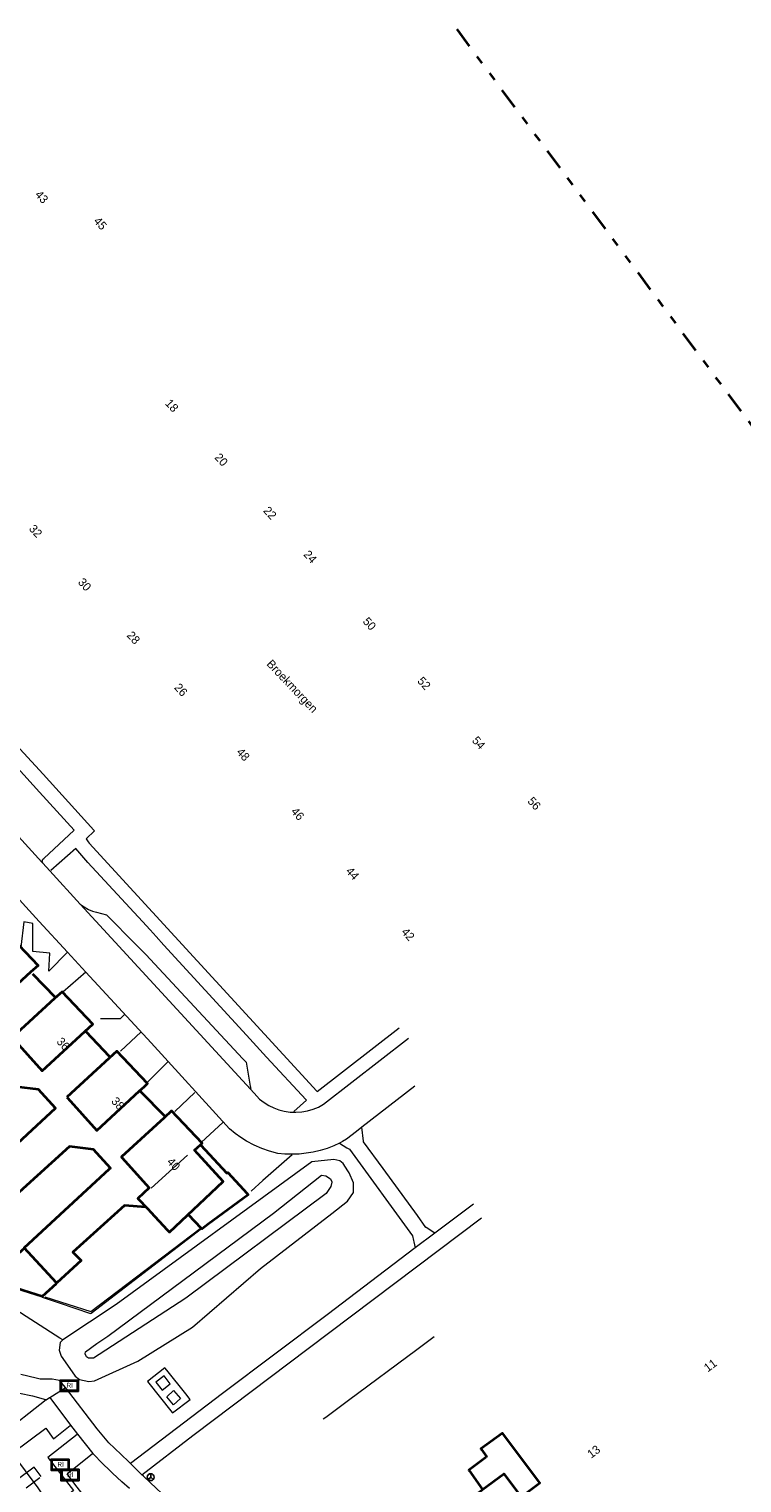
# Model space of a CAD drawing. Header units: metres. Extents: x 169249 to 194689, y 406250 to 412203.
# Tile 35 of 256: x 170054 to 170138, y 406869 to 407041. Entities that reach past the tile are written whole.
import ezdxf
from ezdxf.enums import TextEntityAlignment as Align

# ---------------------------------------------------------------- set-up
doc = ezdxf.new("R2010")
doc.units = ezdxf.units.M
doc.linetypes.add('BGT_NLCS_N264$0$AL-TEKENBLADGRENS', pattern=[11.5, 2.5, -1.5, 1, -1.5, 1, -1.5, 2.5])
doc.linetypes.add('BGT_NLCS_N264$0$AM-AS', pattern=[16, 10, -2, 2, -2])
doc.layers.get('0').update_dxf_attribs({"linetype": 'CONTINUOUS'})
for name, color, linetype, lineweight in [('BGT_NLCS_N264$0$B-WE-AM-AS_KUNSTWERK_DUIKER-GV', 252, 'BGT_NLCS_N264$0$AM-AS', 18), ('BGT_NLCS_N264$0$B-WE-GW-TALUD_KRUIN-G', 252, 'CONTINUOUS', 18), ('BGT_NLCS_N264$0$B-WE-GW-TALUD_TEEN-G', 252, 'CONTINUOUS', 18), ('BGT_NLCS_N264$0$B-WE-IE-TERREINAFSCHEIDING_KUNSTMATIG_HEKWERK-G', 252, 'BGT_NLCS_N264$0$IE-TERREINAFSCHEIDING-KUNSTMATIG', 18), ('BGT_NLCS_N264$0$B-WE-IE-TERREINAFSCHEIDING_KUNSTMATIG_MUUR-G', 252, 'BGT_NLCS_N264$0$IE-TERREINAFSCHEIDING-KUNSTMATIG-DICHT', 18), ('BGT_NLCS_N264$0$B-WE-KW-KUNSTWERK-G', 252, 'CONTINUOUS', 18), ('BGT_NLCS_N264$0$B-WE-OG-TOPOGRAFIE_BEBOUWING-G', 252, 'CONTINUOUS', 35), ('BGT_NLCS_N264$0$B-WE-OG-TOPOGRAFIE_CULTUURSCHEIDING-G', 252, 'CONTINUOUS', 18), ('BGT_NLCS_N264$0$B-WE-OG-TOPOGRAFIE_WEG_PARKEERPLAATS-G', 252, 'CONTINUOUS', 18), ('BGT_NLCS_N264$0$B-WE-OG-TOPOGRAFIE_WEG_VERHARD-G', 252, 'CONTINUOUS', 18), ('BGT_NLCS_N264$0$B-WE-VW-BEWEGWIJZERING_DRAAGCONSTRUCTIE-S', 252, 'CONTINUOUS', 25), ('BGT_NLCS_N264$0$X-XX-AL-TEKENBLADGRENS-G', 252, 'BGT_NLCS_N264$0$AL-TEKENBLADGRENS', 35), ('X-XX-AL-REFERENTIE-G', 7, 'CONTINUOUS', 18)]:
    doc.layers.add(name, color=color, linetype=linetype, lineweight=lineweight)
for name, color, linetype in [('BGT_NLCS_N264$0$B-WE-IE-MEUBILAIR_WEGMEUBILAIR-S', 252, 'CONTINUOUS'), ('BGT_NLCS_N264$0$B-WE-KG-KADASTRAAL_NOK-G', 252, 'CONTINUOUS'), ('BGT_NLCS_N264$0$Label_Nummeraanduidingreeks', 252, 'CONTINUOUS'), ('BGT_NLCS_N264$0$Label_Openbareruimte', 252, 'CONTINUOUS')]:
    doc.layers.add(name, color=color, linetype=linetype)
doc.styles.add('BGT_NLCS_N264$0$NLCS-ISO', font='NLCS-ISO.ttf')
doc.styles.add('BGT_NLCS_N264$0$STANDARD', font='txt')
doc.linetypes.add('BGT_NLCS_N264$0$IE-TERREINAFSCHEIDING-KUNSTMATIG', pattern='A,4,[82,NLCS.SHX,S=0.75,R=90,X=0,Y=0],4,-2', length=10)
doc.linetypes.add('BGT_NLCS_N264$0$IE-TERREINAFSCHEIDING-KUNSTMATIG-DICHT', pattern='A,8,-1,[82,NLCS.SHX,S=0.75,R=90,X=0,Y=0],-1', length=10)

# ---------------------------------------------------------------- blocks, each defined once
blk = doc.blocks.new('BGT_NLCS_N264$0$SIE-WEG_WEGWIJZER-SO')
for q in [(-0.29, -0.29), (0, 0.41), (0.29, -0.29)]:
    blk.add_line((0, 0), q)
blk.add_circle((0, 0), 0.413)
blk = doc.blocks.new('BGT_NLCS_N264$0$SRI-TERREINKAST-SO')
at = {"ltscale": 0.1}
h = blk.add_hatch(color=256, dxfattribs=at)
h.paths.add_polyline_path([(1.16, 0.64), (-1.01, 0.64), (-1.01, -0.71), (1.16, -0.71)])
h.paths.add_polyline_path([(1.01, 0.49), (-0.86, 0.49), (-0.86, -0.56), (1.01, -0.56)], flags=16)
at = {"flags": 128}
for points in [[(1.16, 0.64), (-1.01, 0.64), (-1.01, -0.71), (1.16, -0.71)], [(1.01, 0.49), (-0.86, 0.49), (-0.86, -0.56), (1.01, -0.56)]]:
    blk.add_lwpolyline(points, close=True, dxfattribs=at)
at = {"style": 'BGT_NLCS_N264$0$NLCS-ISO'}
blk.add_text('RI', height=0.6, dxfattribs=at).set_placement((-0.26, -0.29))
blk = doc.blocks.new('BGT_NLCS_N264')
at = {"layer": 'BGT_NLCS_N264$0$B-WE-AM-AS_KUNSTWERK_DUIKER-GV'}
blk.add_polyline3d([(170017.89, 406841.79, 9.3), (170054.95, 406869.39, 9.3), (170054.11, 406870.51, 9.3), (170017.05, 406842.92, 9.3), (170017.89, 406841.79, 9.3)], dxfattribs=at)
at = {"layer": 'BGT_NLCS_N264$0$B-WE-GW-TALUD_KRUIN-G'}
blk.add_polyline3d([(170088.73, 406905.08, 13.19), (170089.3, 406904.72, 13.21), (170089.45, 406904.36, 13.23), (170089.45, 406904.33, 13.23), (170089.35, 406903.82, 13.24), (170088.8, 406902.98, 13.24), (170072.13, 406890.55, 13.37), (170061.83, 406883.86, 13.12), (170061.14, 406883.44, 13.11), (170060.58, 406883.44, 13.09), (170060.34, 406883.6, 13.09), (170060.17, 406883.95, 13.09), (170060.2, 406884.19, 13.11), (170061.56, 406885.18, 13.19), (170061.8, 406885.35, 13.19), (170062.84, 406886.05, 13.2), (170071.77, 406892.66, 13.33), (170082.54, 406900.65, 13.27), (170088.21, 406905.16, 13.17), (170088.73, 406905.08, 13.19)], dxfattribs=at)
at = {"layer": 'BGT_NLCS_N264$0$B-WE-GW-TALUD_TEEN-G'}
for points in [[(170092.01, 406904.25, 12.83), (170091.5, 406905.45, 12.82), (170091.35, 406905.69, 12.81), (170090.8, 406906.54, 12.78), (170090.42, 406906.87, 12.76), (170089.7, 406907.04, 12.76), (170087.09, 406906.73, 12.51), (170063.85, 406889.83, 12.38), (170057.52, 406885.6, 12.41)], [(170057.52, 406885.6, 12.41), (170057.2, 406885.3, 12.41), (170057.06, 406884.39, 12.42), (170057.19, 406884.04, 12.44), (170057.31, 406883.7, 12.46), (170057.79, 406882.99, 12.52), (170058.99, 406881.32, 12.54), (170059.51, 406880.92, 12.58), (170060.62, 406880.68, 12.62), (170061.28, 406880.74, 12.64), (170066.4, 406883.07, 12.76), (170072.92, 406887.11, 12.75), (170080.99, 406894.08, 12.77), (170089.46, 406900.6, 12.82), (170091.3, 406902.09, 12.86), (170092.02, 406903.09, 12.85), (170092.01, 406904.25, 12.83)], [(170064.95, 406851.82, 13.17), (170061.27, 406857.91, 12.73), (170060.92, 406858.5, 12.68), (170060.61, 406859.02, 12.65), (170059.01, 406861.4, 12.61), (170057.35, 406863.89, 12.58), (170054.57, 406868.04, 12.52), (170051.58, 406872.07, 12.48), (170049.99, 406874.23, 12.46), (170049.32, 406875.12, 12.45), (170047.53, 406878.42, 12.3), (170046.2, 406880.64, 12.1), (170044.84, 406881.32, 12.1), (170044.17, 406881.38, 12.12), (170042.98, 406881.48, 12.14), (170042.17, 406880.98, 12.16), (170042.12, 406880.1, 12.17), (170042.55, 406878.77, 12.18)]]:
    blk.add_polyline3d(points, dxfattribs=at)
at = {"layer": 'BGT_NLCS_N264$0$B-WE-IE-TERREINAFSCHEIDING_KUNSTMATIG_HEKWERK-G'}
blk.add_line((170101.29, 406885.76, 12.36), (170101.61, 406886, 12.36), dxfattribs=at)
blk.add_polyline3d([(170088.44, 406876.23, 12.25), (170088.73, 406876.45, 12.25), (170091.42, 406878.45, 12.28), (170099.56, 406884.48, 12.35), (170100.98, 406885.54, 12.36), (170101.29, 406885.76, 12.36)], dxfattribs=at)
at = {"layer": 'BGT_NLCS_N264$0$B-WE-IE-TERREINAFSCHEIDING_KUNSTMATIG_MUUR-G'}
blk.add_line((170073.99, 406898.85, 12.5), (170073.99, 406898.85, 12.5), dxfattribs=at)
for points in [[(170055.05, 406890.7, 12.46), (170057.06, 406890.02, 12.48), (170060.81, 406888.75, 12.51), (170060.86, 406888.8, 12.5), (170073.99, 406898.85, 12.5)], [(170055.36, 406890.72, 14.68), (170060.84, 406889, 14.62), (170073.83, 406898.83, 14.57)]]:
    blk.add_polyline3d(points, dxfattribs=at)
at = {"layer": 'BGT_NLCS_N264$0$B-WE-KG-KADASTRAAL_NOK-G'}
blk.add_line((170068, 406903.61, 18.41), (170072.3, 406907.55, 18.41), dxfattribs=at)
at = {"layer": 'BGT_NLCS_N264$0$B-WE-KW-KUNSTWERK-G'}
for points in [[(170069.3, 406879.63, 12.54), (170070.27, 406880.39, 12.54), (170069.54, 406881.33, 12.54), (170068.56, 406880.58, 12.55), (170069.3, 406879.63, 12.54)], [(170070.67, 406879.6, 12.54), (170071.5, 406878.64, 12.54), (170070.67, 406877.92, 12.53), (170069.85, 406878.87, 12.54), (170070.67, 406879.6, 12.54)]]:
    blk.add_polyline3d(points, dxfattribs=at)
at = {"layer": 'BGT_NLCS_N264$0$B-WE-OG-TOPOGRAFIE_BEBOUWING-G'}
for p, q in [((170053.93, 406929.06, 15.1), (170056.59, 406926.31, 15.1)), ((170060.23, 406922.2, 15.1), (170063, 406919.28, 15.1)), ((170066.75, 406915.11, 15.1), (170069.6, 406912.22, 15.1)), ((170073.99, 406898.85, 15.02), (170072.43, 406900.46, 15.02))]:
    blk.add_line(p, q, dxfattribs=at)
for points in [[(170050.76, 406934.1, 15.41), (170054.57, 406930.05, 15.41), (170053.69, 406929.25, 15.41), (170048.58, 406924.59, 15.41), (170045.08, 406928.46, 15.41), (170044.88, 406928.67, 15.41), (170050.76, 406934.1, 15.41)], [(170067.35, 406901.37, 15.18), (170064.82, 406901.58, 15.18), (170058.72, 406896.02, 15.18), (170059.68, 406895.05, 15.18), (170059.69, 406895.03, 15.18), (170056.8, 406892.38, 15.18), (170056.78, 406892.4, 15.18), (170052.94, 406896.55, 15.18), (170063.06, 406905.91, 15.18), (170063.16, 406906, 15.18), (170061.14, 406908.2, 15.18), (170058.29, 406908.55, 15.18), (170052.31, 406903.13, 15.18)], [(170046.4, 406903.64, 15.18), (170053.89, 406910.55, 15.18), (170056.65, 406913.1, 15.18), (170054.63, 406915.32, 15.18), (170051.96, 406915.66, 15.18)], [(170051.58, 406921.43, 18.34), (170055.06, 406917.55, 18.34), (170060.12, 406922.23, 18.34), (170061.06, 406923.09, 18.34), (170057.43, 406926.94, 18.34), (170056.54, 406926.13, 18.34), (170051.51, 406921.52, 18.34), (170051.58, 406921.43, 18.34)], [(170058, 406914.41, 18.4), (170058.05, 406914.34, 18.4), (170061.54, 406910.47, 18.4), (170066.61, 406915.16, 18.4), (170067.16, 406915.67, 18.4), (170067.43, 406915.92, 18.4), (170067.57, 406916.04, 18.4), (170063.91, 406919.89, 18.4), (170063.02, 406919.06, 18.4), (170058, 406914.41, 18.4)], [(170073.86, 406908.78, 18.41), (170074.05, 406908.96, 18.41), (170070.43, 406912.81, 18.41), (170069.53, 406911.98, 18.41), (170064.46, 406907.33, 18.41), (170064.53, 406907.25, 18.41), (170067.78, 406903.65, 18.41), (170066.43, 406902.4, 18.41), (170067.59, 406901.16, 18.41), (170067.96, 406900.76, 18.41), (170069.9, 406898.69, 18.41), (170070.17, 406898.4, 18.41), (170076.57, 406904.42, 18.41), (170073.16, 406908.13, 18.41), (170073.86, 406908.78, 18.41)], [(170073.86, 406908.79, 15.05), (170073.86, 406908.79, 15.05), (170073.86, 406908.78, 15.05)], [(170073.86, 406908.78, 15.05), (170077, 406905.39, 15.04), (170077.11, 406905.48, 15.04), (170079.39, 406902.98, 15.02), (170079.52, 406902.84, 15.02), (170074.77, 406899.33, 15.02), (170074.05, 406898.8, 15.02), (170073.99, 406898.85, 15.02)], [(170056.72, 406892.28, 15.28), (170055.06, 406890.75, 15.31), (170052.82, 406891.49, 15.32), (170048.94, 406892.76, 15.33), (170052.86, 406896.42, 15.35)], [(170111.94, 406866.98, 14.66), (170114.14, 406868.63, 14.66), (170109.7, 406874.55, 14.66), (170107.16, 406872.68, 14.66), (170107.21, 406872.61, 14.66), (170107.83, 406871.76, 14.66), (170107.77, 406871.71, 14.66), (170105.71, 406870.14, 14.66), (170105.74, 406870.1, 14.66), (170107.36, 406867.85, 14.66)], [(170107.36, 406867.85, 16.27), (170109.88, 406869.73, 16.27), (170111.1, 406868.1, 16.27), (170114.82, 406863.08, 16.27), (170108.83, 406858.55, 16.27), (170103.87, 406865.25, 16.27), (170107.31, 406867.81, 16.27), (170107.36, 406867.85, 16.27)]]:
    blk.add_polyline3d(points, dxfattribs=at)
at = {"layer": 'BGT_NLCS_N264$0$B-WE-OG-TOPOGRAFIE_CULTUURSCHEIDING-G'}
blk.add_polyline3d([(170057.52, 406885.6, 12.41), (170057.16, 406885.83, 12.41), (170051.38, 406889.55, 12.38), (170048.43, 406889.46, 12.38), (170047.61, 406889.47, 12.37), (170047.29, 406889.56, 12.38), (170046.6, 406889.76, 12.39), (170045.99, 406890.67, 12.46), (170046.08, 406891.45, 12.47), (170046.12, 406891.94, 12.48), (170046.2, 406892.81, 12.5), (170033.28, 406912.16, 12.77), (170018.44, 406934, 12.8), (170018.6, 406934.83, 12.8), (170019.25, 406935.76, 12.72), (170020.39, 406937.37, 12.59)], dxfattribs=at)
at = {"layer": 'BGT_NLCS_N264$0$B-WE-OG-TOPOGRAFIE_WEG_PARKEERPLAATS-G'}
for points in [[(170055.13, 406942.19, 12.37), (170055.08, 406942.3, 12.37), (170055.06, 406942.43, 12.36), (170055.08, 406942.55, 12.36), (170055.14, 406942.67, 12.38), (170055.25, 406942.77, 12.39), (170058.86, 406946.11, 12.52), (170054.73, 406950.64, 12.52), (170046.85, 406959.28, 12.52), (170046.82, 406959.31, 12.52)], [(170059.57, 406937.35, 12.33), (170060.05, 406937, 12.33), (170060.57, 406936.71, 12.33), (170061.03, 406936.52, 12.19), (170061.51, 406936.38, 12.04), (170062.71, 406936.05, 12.06), (170063.09, 406935.67, 12.06), (170065.84, 406932.89, 12.09), (170067.36, 406931.35, 12.11), (170078.89, 406918.99, 12.17), (170079.27, 406918.58, 12.17), (170079.77, 406915.72, 12.19), (170079.82, 406915.45, 12.19)]]:
    blk.add_polyline3d(points, dxfattribs=at)
at = {"layer": 'BGT_NLCS_N264$0$B-WE-OG-TOPOGRAFIE_WEG_VERHARD-G'}
for p, q in [((170060.26, 406929.26, 12.4), (170058.05, 406931.64, 12.46)), ((170060.26, 406929.26, 12.4), (170057.5, 406926.87, 12.45)), ((170066.82, 406922.16, 12.23), (170064.36, 406919.88, 12.28)), ((170067.53, 406916.17, 12.33), (170069.98, 406918.62, 12.27)), ((170099.31, 406915.74, 12.25), (170093.03, 406910.85, 12.25)), ((170073.19, 406914.96, 12.27), (170070.83, 406912.72, 12.3)), ((170076.5, 406911.4, 12.27), (170073.99, 406909.08, 12.32)), ((170093.03, 406910.85, 12.35), (170093.03, 406910.85, 12.35)), ((170090.35, 406908.97, 12.38), (170090.35, 406908.97, 12.38)), ((170106.26, 406901.71, 12.7), (170101.68, 406898.28, 12.68)), ((170101.68, 406898.28, 12.68), (170099.33, 406896.53, 12.62)), ((170055.97, 406878.79, 12.35), (170058.44, 406875.5, 12.38)), ((170058.44, 406875.5, 12.38), (170059.24, 406874.41, 12.41)), ((170059.24, 406874.41, 12.41), (170061.08, 406872.13, 12.4)), ((170065.55, 406870.96, 12.29), (170066.91, 406869.59, 12.23))]:
    blk.add_line(p, q, dxfattribs=at)
for points in [[(170034.79, 406975.04, 12.42), (170046.4, 406962.25, 12.56), (170055.17, 406952.76, 12.52), (170061.2, 406946.12, 12.54), (170061.28, 406946.03, 12.54), (170060.27, 406945.1, 12.54), (170060.52, 406944.72, 12.36), (170060.63, 406944.56, 12.29), (170073.45, 406930.59, 12.29), (170087.68, 406915.13, 12.32), (170087.71, 406915.1, 12.32), (170097.44, 406922.64, 12.37)], [(170042.6, 406955.98, 12.47), (170042.8, 406955.75, 12.47), (170055.01, 406942.33, 12.37), (170055.13, 406942.19, 12.37)], [(170057.84, 406879.98, 12.34), (170057.12, 406880.81, 12.32), (170056.23, 406880.95, 12.26), (170054.81, 406880.97, 12.23), (170054.34, 406881.08, 12.21), (170052.54, 406881.51, 12.15)], [(170084.93, 406912.74, 12.32), (170086.45, 406914.05, 12.32), (170086.4, 406914.1, 12.32), (170081.71, 406919.19, 12.31), (170079.34, 406921.78, 12.31), (170069.52, 406932.48, 12.29), (170068.58, 406933.51, 12.29), (170067.88, 406934.27, 12.29), (170066.96, 406935.27, 12.29), (170060.5, 406942.29, 12.28), (170059.04, 406943.94, 12.51), (170056.07, 406941.32, 12.48)], [(170055.13, 406942.19, 12.37), (170055.96, 406941.28, 12.36), (170059.57, 406937.35, 12.33)], [(170058.05, 406931.64, 12.46), (170054.7, 406935.26, 12.3), (170052.73, 406937.46, 12.31), (170052.13, 406938.13, 12.31), (170052.03, 406938.25, 12.31)], [(170059.57, 406937.35, 12.33), (170060.05, 406936.83, 12.33), (170080.23, 406914.9, 12.16), (170080.87, 406914.2, 12.15), (170081.4, 406913.8, 12.17), (170081.96, 406913.45, 12.18), (170082.55, 406913.16, 12.2), (170083.17, 406912.93, 12.21), (170083.81, 406912.77, 12.23), (170084.49, 406912.66, 12.24), (170084.59, 406912.66, 12.24), (170085.19, 406912.64, 12.24), (170085.88, 406912.68, 12.25), (170086.56, 406912.8, 12.25), (170087.23, 406912.99, 12.26), (170087.87, 406913.25, 12.26), (170088.48, 406913.58, 12.27), (170098.56, 406921.42, 12.27)], [(170058.05, 406931.64, 12.46), (170055.85, 406929.38, 12.5), (170055.98, 406931.52, 12.49), (170053.96, 406931.73, 12.49), (170053.95, 406935.02, 12.46), (170052.88, 406935.23, 12.46), (170052.51, 406932.24, 12.47)], [(170090.35, 406908.97, 12.25), (170089.68, 406908.66, 12.24), (170088.89, 406908.35, 12.24), (170088.08, 406908.1, 12.23), (170087.25, 406907.9, 12.23), (170086.42, 406907.76, 12.23), (170085.57, 406907.67, 12.23), (170085.11, 406907.66, 12.22), (170084.72, 406907.64, 12.22), (170083.88, 406907.67, 12.22), (170083.03, 406907.75, 12.22), (170082.07, 406908, 12.21), (170081.13, 406908.32, 12.21), (170080.22, 406908.72, 12.21), (170079.34, 406909.19, 12.2), (170078.63, 406909.63, 12.2), (170077.96, 406910.12, 12.2), (170077.31, 406910.66, 12.2), (170068.02, 406920.86, 12.18), (170060.26, 406929.26, 12.4)], [(170064.83, 406924.22, 12.23), (170064.32, 406923.73, 12.29), (170061.99, 406923.71, 12.3)], [(170093.03, 406910.85, 12.25), (170092.4, 406910.36, 12.25), (170091.2, 406909.42, 12.25), (170090.72, 406909.16, 12.25), (170090.45, 406909.02, 12.25), (170090.35, 406908.97, 12.25)], [(170101.68, 406898.28, 12.68), (170100.64, 406898.95, 12.66), (170100.63, 406898.96, 12.66), (170099.61, 406900.36, 12.64), (170095.54, 406905.94, 12.56), (170093.23, 406909.11, 12.52), (170093.22, 406909.2, 12.51), (170093.03, 406910.85, 12.35)], [(170090.35, 406908.97, 12.38), (170091.25, 406908.43, 12.47), (170091.55, 406908.26, 12.5), (170099.02, 406897.95, 12.67), (170099.14, 406897.4, 12.65), (170099.18, 406897.25, 12.64), (170099.33, 406896.53, 12.62)], [(170084.74, 406907.57, 12.3), (170081.28, 406904.52, 12.37), (170079.87, 406903.28, 12.4)], [(170066.91, 406869.59, 12.23), (170072.95, 406874.27, 12.49), (170073.09, 406874.37, 12.49), (170086.65, 406884.58, 12.63), (170107.21, 406900.12, 12.75)], [(170099.33, 406896.53, 12.62), (170088.91, 406888.57, 12.66), (170076.48, 406879.24, 12.58), (170065.55, 406870.96, 12.29)], [(170069.86, 406882.02, 12.64), (170069.64, 406882.29, 12.64), (170067.58, 406880.67, 12.62), (170070.48, 406877, 12.56), (170070.52, 406876.94, 12.55), (170072.63, 406878.55, 12.6), (170072.1, 406879.22, 12.61), (170069.86, 406882.02, 12.64)], [(170049.37, 406880.53, 12.1), (170050.45, 406879.94, 12.13), (170051.39, 406879.53, 12.16), (170052.36, 406879.28, 12.19), (170053.93, 406878.97, 12.23), (170055.46, 406878.52, 12.35), (170055.53, 406878.5, 12.35)], [(170055.97, 406878.79, 12.35), (170057.78, 406879.94, 12.34), (170057.84, 406879.98, 12.34)], [(170065.55, 406870.96, 12.29), (170065.31, 406871.18, 12.3), (170063.63, 406872.78, 12.33), (170062.99, 406873.39, 12.35), (170061.58, 406875.06, 12.37), (170057.84, 406879.98, 12.34)], [(170055.53, 406878.5, 12.35), (170050.13, 406874.21, 12.46), (170051.63, 406872.24, 12.44), (170055.49, 406875.12, 12.4), (170056.38, 406873.91, 12.43), (170056.41, 406873.87, 12.43), (170058.38, 406875.45, 12.39), (170058.44, 406875.5, 12.38)], [(170055.53, 406878.5, 12.35), (170055.93, 406878.77, 12.35), (170055.97, 406878.79, 12.35)], [(170059.24, 406874.41, 12.41), (170059.21, 406874.38, 12.41), (170055.72, 406871.66, 12.44), (170058.78, 406867.74, 12.38), (170057.31, 406866.49, 12.41), (170058.55, 406864.71, 12.42), (170057.42, 406863.87, 12.45), (170058.98, 406861.57, 12.46), (170060.92, 406863.07, 12.42), (170060.69, 406863.39, 12.43), (170059.57, 406864.92, 12.45), (170060.89, 406865.99, 12.38), (170058.95, 406868.49, 12.41), (170058.01, 406869.71, 12.42), (170058.01, 406869.71, 12.42), (170061.05, 406872.11, 12.4), (170061.08, 406872.13, 12.4)], [(170065.43, 406867.99, 12.26), (170064.53, 406868.78, 12.31), (170063.43, 406869.79, 12.31), (170063.01, 406870.17, 12.31), (170062.31, 406870.88, 12.34), (170061.08, 406872.13, 12.4)], [(170091.36, 406839.42, 11.97), (170085.31, 406847.71, 12.04), (170080.56, 406854.27, 12), (170078.1, 406857.65, 11.96), (170077.2, 406858.92, 12), (170076.33, 406860.12, 11.99), (170075.44, 406861.24, 11.99), (170074.38, 406862.37, 12), (170072.81, 406863.9, 12.02), (170072.57, 406864.15, 12.03), (170070.41, 406866.3, 12.07), (170068.62, 406867.98, 12.13), (170067.08, 406869.43, 12.22), (170066.91, 406869.59, 12.23)]]:
    blk.add_polyline3d(points, dxfattribs=at)
at = {"layer": 'BGT_NLCS_N264$0$X-XX-AL-TEKENBLADGRENS-G'}
blk.add_polyline3d([(170959.82, 406741.19, 0), (170876.1, 406773.44, 0), (170785.62, 406726.15, 0), (170490.29, 406717.63, 0), (170416.62, 406732.44, 0), (170352.21, 406762.93, 0), (170304.17, 406834.62, 0), (170245.51, 406851.45, 0), (170036.8, 407131.91, 0), (169883.99, 407209.64, 0)], dxfattribs=at)
at = {"layer": 'BGT_NLCS_N264$0$B-WE-IE-MEUBILAIR_WEGMEUBILAIR-S', "color": 7}
for p in [(170058.21, 406880.21, 12.28), (170057.12, 406870.83, 12.4), (170058.28, 406869.61, 12.34)]:
    blk.add_blockref('BGT_NLCS_N264$0$SRI-TERREINKAST-SO', p, dxfattribs=at)
at = {"layer": 'BGT_NLCS_N264$0$B-WE-VW-BEWEGWIJZERING_DRAAGCONSTRUCTIE-S', "color": 7}
blk.add_blockref('BGT_NLCS_N264$0$SIE-WEG_WEGWIJZER-SO', (170067.95, 406869.32, 12.26), dxfattribs=at)
at = {"layer": 'BGT_NLCS_N264$0$Label_Nummeraanduidingreeks', "color": 7, "lineweight": 18, "style": 'BGT_NLCS_N264$0$STANDARD'}
for s, rotation, p in [('43', -47.4, (170055.01, 407021.29)), ('45', -47.5, (170061.96, 407018.14)), ('18', -47.5, (170070.46, 406996.52)), ('20', -47.5, (170076.33, 406990.1)), ('22', -47.3, (170082.12, 406983.78)), ('32', -47.6, (170054.29, 406981.63)), ('24', -47.6, (170086.9, 406978.58)), ('30', -47.8, (170060.11, 406975.28)), ('50', -47.4, (170093.93, 406970.62)), ('28', -47.8, (170065.91, 406968.97)), ('52', -47.3, (170100.41, 406963.55)), ('26', -47.6, (170071.54, 406962.78)), ('54', -47.3, (170106.89, 406956.48)), ('48', -47.5, (170078.93, 406955.11)), ('56', -47.3, (170113.49, 406949.29)), ('46', -48.1, (170085.4, 406948.06)), ('44', -47.9, (170091.91, 406940.98)), ('42', -47.6, (170098.51, 406933.77)), ('36', -47.7, (170057.57, 406920.75)), ('38', -47.6, (170064.06, 406913.67)), ('40', -47.6, (170070.67, 406906.48)), ('11', 36.7, (170134.39, 406882.59)), ('13', 36.9, (170120.54, 406872.35))]:
    blk.add_text(s, height=1, rotation=rotation, dxfattribs=at).set_placement(p, align=Align.MIDDLE)
at = {"layer": 'BGT_NLCS_N264$0$Label_Openbareruimte', "color": 252, "lineweight": 18, "style": 'BGT_NLCS_N264$0$STANDARD'}
blk.add_text('Broekmorgen', height=1, rotation=-46.5, dxfattribs=at).set_placement((170084.67, 406963.13), align=Align.MIDDLE)

msp = doc.modelspace()

# ---------------------------------------------------------------- block references
at = {"layer": 'X-XX-AL-REFERENTIE-G'}
msp.add_blockref('BGT_NLCS_N264', (0, 0), dxfattribs=at)

doc.saveas('drawing.dxf')
